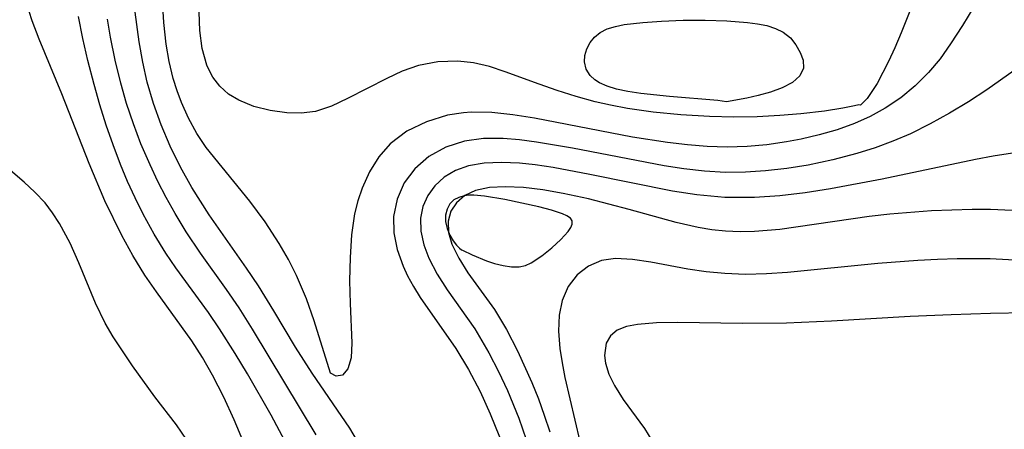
# Model space of a CAD drawing. Header units: metres. Extents: x 1073367 to 1082519, y 1569854 to 1574957.
# Tile 74 of 256: x 1074265 to 1074340, y 1573347 to 1573378. Entities that reach past the tile are written whole.
import ezdxf

# ---------------------------------------------------------------- set-up
doc = ezdxf.new("R2010")
doc.units = ezdxf.units.M
doc.layers.add('CGG_CurvaNivelLidar_v1', color=253, linetype='Continuous', lineweight=30)

msp = doc.modelspace()

# ---------------------------------------------------------------- linework, layer by layer
at = {"layer": 'CGG_CurvaNivelLidar_v1'}
for p, q in [((1074338.9358, 1573382.3073, 62.5), (1074336.3507, 1573378.028, 62.5)), ((1074265.9091, 1573378.3984, 64.5), (1074265.4665, 1573379.7985, 64.5)), ((1074275.8851, 1573378.258, 62.5), (1074275.7754, 1573379.9254, 62.5)), ((1074274.0085, 1573376.8073, 63), (1074273.7189, 1573379.0505, 63)), ((1074278.6058, 1573377.6583, 62), (1074278.5676, 1573379.0386, 62)), ((1074332.4096, 1573379.2422, 62), (1074331.7181, 1573377.4826, 62)), ((1074266.4434, 1573377.0068, 64.5), (1074265.9091, 1573378.3984, 64.5)), ((1074269.7555, 1573377.0602, 64), (1074269.4216, 1573378.7177, 64)), ((1074271.8423, 1573377.1645, 63.5), (1074271.6085, 1573378.5087, 63.5)), ((1074276.0688, 1573376.6134, 62.5), (1074275.8851, 1573378.258, 62.5)), ((1074310.7354, 1573378.1039, 61.5), (1074312.165, 1573378.2691, 61.5)), ((1074312.165, 1573378.2691, 61.5), (1074313.5584, 1573378.3767, 61.5)), ((1074313.5584, 1573378.3767, 61.5), (1074315.2009, 1573378.44, 61.5)), ((1074315.2009, 1573378.44, 61.5), (1074316.8616, 1573378.442, 61.5)), ((1074316.8616, 1573378.442, 61.5), (1074318.5104, 1573378.3932, 61.5)), ((1074318.5104, 1573378.3932, 61.5), (1074320.0772, 1573378.2765, 61.5)), ((1074320.0772, 1573378.2765, 61.5), (1074320.8265, 1573378.1752, 61.5)), ((1074320.8265, 1573378.1752, 61.5), (1074321.5392, 1573378.0296, 61.5)), ((1074278.7847, 1573376.3094, 62), (1074278.6058, 1573377.6583, 62)), ((1074308.4973, 1573377.1633, 61.5), (1074308.9253, 1573377.5138, 61.5)), ((1074308.9253, 1573377.5138, 61.5), (1074309.4615, 1573377.7821, 61.5)), ((1074309.4615, 1573377.7821, 61.5), (1074310.0717, 1573377.9713, 61.5)), ((1074310.0717, 1573377.9713, 61.5), (1074310.7354, 1573378.1039, 61.5)), ((1074321.5392, 1573378.0296, 61.5), (1074322.2002, 1573377.8226, 61.5)), ((1074322.2002, 1573377.8226, 61.5), (1074322.7886, 1573377.5317, 61.5)), ((1074322.7886, 1573377.5317, 61.5), (1074323.322, 1573377.1016, 61.5)), ((1074331.7181, 1573377.4826, 62), (1074331.2352, 1573376.3538, 62)), ((1074336.3507, 1573378.028, 62.5), (1074335.4591, 1573376.6505, 62.5)), ((1074268.1672, 1573372.8746, 64.5), (1074266.4434, 1573377.0068, 64.5)), ((1074270.1348, 1573375.4006, 64), (1074269.7555, 1573377.0602, 64)), ((1074272.1958, 1573375.4109, 63.5), (1074271.8423, 1573377.1645, 63.5)), ((1074274.2832, 1573375.2743, 63), (1074274.0085, 1573376.8073, 63)), ((1074307.9114, 1573376.2716, 61.5), (1074308.1586, 1573376.7411, 61.5)), ((1074308.1586, 1573376.7411, 61.5), (1074308.4973, 1573377.1633, 61.5)), ((1074323.322, 1573377.1016, 61.5), (1074323.7508, 1573376.5803, 61.5)), ((1074335.4591, 1573376.6505, 62.5), (1074334.655, 1573375.5246, 62.5)), ((1074276.2937, 1573375.3024, 62.5), (1074276.0688, 1573376.6134, 62.5)), ((1074279.1463, 1573375.0452, 62), (1074278.7847, 1573376.3094, 62)), ((1074307.765, 1573375.7768, 61.5), (1074307.9114, 1573376.2716, 61.5)), ((1074323.7508, 1573376.5803, 61.5), (1074324.0776, 1573376.005, 61.5)), ((1074324.0776, 1573376.005, 61.5), (1074324.2928, 1573375.4098, 61.5)), ((1074331.2352, 1573376.3538, 62), (1074330.7571, 1573375.3168, 62)), ((1074270.5998, 1573373.5668, 64), (1074270.1348, 1573375.4006, 64)), ((1074272.6149, 1573373.6728, 63.5), (1074272.1958, 1573375.4109, 63.5)), ((1074274.6302, 1573373.761, 63), (1074274.2832, 1573375.2743, 63)), ((1074276.5991, 1573374.0203, 62.5), (1074276.2937, 1573375.3024, 62.5)), ((1074296.6279, 1573375.2937, 62), (1074295.1563, 1573375.0065, 62)), ((1074298.1338, 1573375.3417, 62), (1074296.6279, 1573375.2937, 62)), ((1074299.339, 1573375.2073, 62), (1074298.1338, 1573375.3417, 62)), ((1074300.5317, 1573374.9346, 62), (1074299.339, 1573375.2073, 62)), ((1074307.7368, 1573375.2779, 61.5), (1074307.765, 1573375.7768, 61.5)), ((1074307.8667, 1573374.7425, 61.5), (1074307.7368, 1573375.2779, 61.5)), ((1074324.2928, 1573375.4098, 61.5), (1074324.309, 1573374.8021, 61.5)), ((1074330.7571, 1573375.3168, 62), (1074329.8875, 1573373.6562, 62)), ((1074334.655, 1573375.5246, 62.5), (1074333.786, 1573374.4704, 62.5)), ((1074279.3876, 1573374.5095, 62), (1074279.1463, 1573375.0452, 62)), ((1074279.5978, 1573374.1399, 62), (1074279.3876, 1573374.5095, 62)), ((1074293.9393, 1573374.5782, 62), (1074292.7608, 1573374.0396, 62)), ((1074295.1563, 1573375.0065, 62), (1074293.9393, 1573374.5782, 62)), ((1074301.7388, 1573374.5361, 62), (1074300.5317, 1573374.9346, 62)), ((1074304.2906, 1573373.587, 62), (1074301.7388, 1573374.5361, 62)), ((1074308.1601, 1573374.2617, 61.5), (1074307.8667, 1573374.7425, 61.5)), ((1074324.309, 1573374.8021, 61.5), (1074324.0361, 1573374.2191, 61.5)), ((1074333.786, 1573374.4704, 62.5), (1074332.783, 1573373.4666, 62.5)), ((1074340.2681, 1573374.6423, 63), (1074338.194, 1573373.1736, 63)), ((1074273.0633, 1573372.1247, 63.5), (1074272.6149, 1573373.6728, 63.5)), ((1074275.1067, 1573372.127, 63), (1074274.6302, 1573373.761, 63)), ((1074276.88, 1573373.1044, 62.5), (1074276.5991, 1573374.0203, 62.5)), ((1074280.1264, 1573373.4459, 62), (1074279.5978, 1573374.1399, 62)), ((1074292.7608, 1573374.0396, 62), (1074289.7815, 1573372.5218, 62)), ((1074308.5097, 1573373.9347, 61.5), (1074308.1601, 1573374.2617, 61.5)), ((1074308.8643, 1573373.7064, 61.5), (1074308.5097, 1573373.9347, 61.5)), ((1074309.4572, 1573373.4382, 61.5), (1074308.8643, 1573373.7064, 61.5)), ((1074323.4827, 1573373.7317, 61.5), (1074322.7157, 1573373.3252, 61.5)), ((1074324.0361, 1573374.2191, 61.5), (1074323.4827, 1573373.7317, 61.5)), ((1074329.8875, 1573373.6562, 62), (1074329.1408, 1573372.5195, 62)), ((1074271.0407, 1573372.0273, 64), (1074270.5998, 1573373.5668, 64)), ((1074277.2104, 1573372.2111, 62.5), (1074276.88, 1573373.1044, 62.5)), ((1074280.7889, 1573372.8527, 62), (1074280.1264, 1573373.4459, 62)), ((1074305.6723, 1573373.1149, 62), (1074304.2906, 1573373.587, 62)), ((1074307.0963, 1573372.671, 62), (1074305.6723, 1573373.1149, 62)), ((1074310.1513, 1573373.2247, 61.5), (1074309.4572, 1573373.4382, 61.5)), ((1074311.0157, 1573373.0445, 61.5), (1074310.1513, 1573373.2247, 61.5)), ((1074312.009, 1573372.8922, 61.5), (1074311.0157, 1573373.0445, 61.5)), ((1074321.8248, 1573372.9929, 61.5), (1074320.8971, 1573372.7286, 61.5)), ((1074322.7157, 1573373.3252, 61.5), (1074321.8248, 1573372.9929, 61.5)), ((1074332.783, 1573373.4666, 62.5), (1074331.6887, 1573372.5688, 62.5)), ((1074338.194, 1573373.1736, 63), (1074336.8023, 1573372.2681, 63)), ((1074270.2185, 1573367.6004, 64.5), (1074268.1672, 1573372.8746, 64.5)), ((1074277.7499, 1573371.0151, 62.5), (1074277.2104, 1573372.2111, 62.5)), ((1074281.5512, 1573372.3768, 62), (1074280.7889, 1573372.8527, 62)), ((1074282.7043, 1573371.9052, 62), (1074281.5512, 1573372.3768, 62)), ((1074289.7815, 1573372.5218, 62), (1074288.5689, 1573371.9406, 62)), ((1074308.5452, 1573372.2703, 62), (1074307.0963, 1573372.671, 62)), ((1074309.6987, 1573371.998, 62), (1074308.5452, 1573372.2703, 62)), ((1074314.1744, 1573372.6551, 61.5), (1074312.009, 1573372.8922, 61.5)), ((1074317.8216, 1573372.3658, 61.5), (1074314.1744, 1573372.6551, 61.5)), ((1074318.5, 1573372.2729, 61.5), (1074317.8216, 1573372.3658, 61.5)), ((1074320.0169, 1573372.5273, 61.5), (1074318.5, 1573372.2729, 61.5)), ((1074320.8971, 1573372.7286, 61.5), (1074320.0169, 1573372.5273, 61.5)), ((1074329.1408, 1573372.5195, 62), (1074328.6353, 1573372.0179, 62)), ((1074331.6887, 1573372.5688, 62.5), (1074330.5115, 1573371.7807, 62.5)), ((1074336.8023, 1573372.2681, 63), (1074335.3778, 1573371.4017, 63)), ((1074271.5243, 1573370.498, 64), (1074271.0407, 1573372.0273, 64)), ((1074273.5768, 1573370.597, 63.5), (1074273.0633, 1573372.1247, 63.5)), ((1074275.6801, 1573370.5265, 63), (1074275.1067, 1573372.127, 63)), ((1074283.9355, 1573371.6038, 62), (1074282.7043, 1573371.9052, 62)), ((1074285.1896, 1573371.4414, 62), (1074283.9355, 1573371.6038, 62)), ((1074286.294, 1573371.4092, 62), (1074285.1896, 1573371.4414, 62)), ((1074287.3654, 1573371.5373, 62), (1074286.294, 1573371.4092, 62)), ((1074288.5689, 1573371.9406, 62), (1074287.3654, 1573371.5373, 62)), ((1074298.5856, 1573371.4356, 62.5), (1074297.3716, 1573371.242, 62.5)), ((1074299.1532, 1573371.4761, 62.5), (1074298.5856, 1573371.4356, 62.5)), ((1074300.7108, 1573371.4549, 62.5), (1074299.1532, 1573371.4761, 62.5)), ((1074302.3114, 1573371.2898, 62.5), (1074300.7108, 1573371.4549, 62.5)), ((1074310.9837, 1573371.7568, 62), (1074309.6987, 1573371.998, 62)), ((1074312.9423, 1573371.4825, 62), (1074310.9837, 1573371.7568, 62)), ((1074315.0394, 1573371.2815, 62), (1074312.9423, 1573371.4825, 62)), ((1074325.9015, 1573371.5624, 62), (1074324.1228, 1573371.3511, 62)), ((1074327.2887, 1573371.7752, 62), (1074325.9015, 1573371.5624, 62)), ((1074328.188, 1573371.9484, 62), (1074327.2887, 1573371.7752, 62)), ((1074328.5, 1573372.0443, 62), (1074328.188, 1573371.9484, 62)), ((1074328.6353, 1573372.0179, 62), (1074328.5, 1573372.0443, 62)), ((1074330.5115, 1573371.7807, 62.5), (1074329.369, 1573371.1605, 62.5)), ((1074278.38, 1573369.8743, 62.5), (1074277.7499, 1573371.0151, 62.5)), ((1074295.7649, 1573370.7592, 62.5), (1074294.2944, 1573370.0407, 62.5)), ((1074297.3716, 1573371.242, 62.5), (1074295.7649, 1573370.7592, 62.5)), ((1074303.9444, 1573371.0291, 62.5), (1074302.3114, 1573371.2898, 62.5)), ((1074311.3677, 1573369.5977, 62.5), (1074303.9444, 1573371.0291, 62.5)), ((1074317.2025, 1573371.1554, 62), (1074315.0394, 1573371.2815, 62)), ((1074319.0324, 1573371.11, 62), (1074317.2025, 1573371.1554, 62)), ((1074320.8165, 1573371.129, 62), (1074319.0324, 1573371.11, 62)), ((1074322.5365, 1573371.2156, 62), (1074320.8165, 1573371.129, 62)), ((1074324.1228, 1573371.3511, 62), (1074322.5365, 1573371.2156, 62)), ((1074329.369, 1573371.1605, 62.5), (1074328.1728, 1573370.6288, 62.5)), ((1074335.3778, 1573371.4017, 63), (1074333.9182, 1573370.5896, 63)), ((1074272.0422, 1573368.9981, 64), (1074271.5243, 1573370.498, 64)), ((1074274.1528, 1573369.0924, 63.5), (1074273.5768, 1573370.597, 63.5)), ((1074276.3739, 1573368.901, 63), (1074275.6801, 1573370.5265, 63)), ((1074294.2944, 1573370.0407, 62.5), (1074293.0189, 1573369.0752, 62.5)), ((1074326.861, 1573370.1542, 62.5), (1074325.5105, 1573369.759, 62.5)), ((1074328.1728, 1573370.6288, 62.5), (1074326.861, 1573370.1542, 62.5)), ((1074333.9182, 1573370.5896, 63), (1074332.4186, 1573369.8507, 63)), ((1074279.0986, 1573368.7967, 62.5), (1074278.38, 1573369.8743, 62.5)), ((1074298.6578, 1573369.2965, 63), (1074297.2309, 1573368.8345, 63)), ((1074300.0774, 1573369.4824, 63), (1074298.6578, 1573369.2965, 63)), ((1074301.5771, 1573369.4821, 63), (1074300.0774, 1573369.4824, 63)), ((1074302.823, 1573369.3812, 63), (1074301.5771, 1573369.4821, 63)), ((1074304.0986, 1573369.2159, 63), (1074302.823, 1573369.3812, 63)), ((1074306.8325, 1573368.745, 63), (1074304.0986, 1573369.2159, 63)), ((1074314.0176, 1573369.1936, 62.5), (1074311.3677, 1573369.5977, 62.5)), ((1074315.5267, 1573369.0155, 62.5), (1074314.0176, 1573369.1936, 62.5)), ((1074323.0353, 1573369.2309, 62.5), (1074321.5481, 1573369.0202, 62.5)), ((1074324.1298, 1573369.4358, 62.5), (1074323.0353, 1573369.2309, 62.5)), ((1074325.5105, 1573369.759, 62.5), (1074324.1298, 1573369.4358, 62.5)), ((1074331.0941, 1573369.2882, 63), (1074329.7407, 1573368.7905, 63)), ((1074332.4186, 1573369.8507, 63), (1074331.0941, 1573369.2882, 63)), ((1074272.6057, 1573367.5158, 64), (1074272.0422, 1573368.9981, 64)), ((1074274.8469, 1573367.4878, 63.5), (1074274.1528, 1573369.0924, 63.5)), ((1074277.154, 1573367.3153, 63), (1074276.3739, 1573368.901, 63)), ((1074282.4062, 1573364.737, 62.5), (1074279.0986, 1573368.7967, 62.5)), ((1074293.0189, 1573369.0752, 62.5), (1074292.1609, 1573368.0891, 62.5)), ((1074297.2309, 1573368.8345, 63), (1074295.9609, 1573368.1261, 63)), ((1074313.7668, 1573367.427, 63), (1074306.8325, 1573368.745, 63)), ((1074317.0322, 1573368.8918, 62.5), (1074315.5267, 1573369.0155, 62.5)), ((1074318.5323, 1573368.8432, 62.5), (1074317.0322, 1573368.8918, 62.5)), ((1074320.0457, 1573368.8878, 62.5), (1074318.5323, 1573368.8432, 62.5)), ((1074321.5481, 1573369.0202, 62.5), (1074320.0457, 1573368.8878, 62.5)), ((1074329.7407, 1573368.7905, 63), (1074328.3633, 1573368.354, 63)), ((1074292.1609, 1573368.0891, 62.5), (1074291.4601, 1573366.9587, 62.5)), ((1074295.9609, 1573368.1261, 63), (1074294.8892, 1573367.2006, 63)), ((1074326.5314, 1573367.8716, 63), (1074324.6746, 1573367.482, 63)), ((1074328.3633, 1573368.354, 63), (1074326.5314, 1573367.8716, 63)), ((1074337.3361, 1573367.902, 63.5), (1074330.2695, 1573366.4013, 63.5)), ((1074338.6741, 1573368.1586, 63.5), (1074337.3361, 1573367.902, 63.5)), ((1074340.1354, 1573368.3808, 63.5), (1074338.6741, 1573368.1586, 63.5)), ((1074265.3141, 1573366.1883, 65), (1074263.5684, 1573367.6659, 65)), ((1074271.4211, 1573364.7715, 64.5), (1074270.2185, 1573367.6004, 64.5)), ((1074273.139, 1573366.246, 64), (1074272.6057, 1573367.5158, 64)), ((1074275.4377, 1573366.2451, 63.5), (1074274.8469, 1573367.4878, 63.5)), ((1074278.0104, 1573365.7704, 63), (1074277.154, 1573367.3153, 63)), ((1074291.4601, 1573366.9587, 62.5), (1074290.8985, 1573365.721, 62.5)), ((1074294.8892, 1573367.2006, 63), (1074294.0884, 1573366.1236, 63)), ((1074297.9667, 1573367.0604, 63.5), (1074297.1095, 1573366.5535, 63.5)), ((1074298.9427, 1573367.4181, 63.5), (1074297.9667, 1573367.0604, 63.5)), ((1074300.144, 1573367.6304, 63.5), (1074298.9427, 1573367.4181, 63.5)), ((1074301.4413, 1573367.6815, 63.5), (1074300.144, 1573367.6304, 63.5)), ((1074302.8115, 1573367.6115, 63.5), (1074301.4413, 1573367.6815, 63.5)), ((1074303.9939, 1573367.4845, 63.5), (1074302.8115, 1573367.6115, 63.5)), ((1074305.3523, 1573367.2856, 63.5), (1074303.9939, 1573367.4845, 63.5)), ((1074308.1414, 1573366.7726, 63.5), (1074305.3523, 1573367.2856, 63.5)), ((1074315.2534, 1573367.1985, 63), (1074313.7668, 1573367.427, 63)), ((1074316.8288, 1573367.0194, 63), (1074315.2534, 1573367.1985, 63)), ((1074318.4034, 1573366.9269, 63), (1074316.8288, 1573367.0194, 63)), ((1074321.4371, 1573367.0322, 63), (1074319.9223, 1573366.9358, 63)), ((1074323.0607, 1573367.2196, 63), (1074321.4371, 1573367.0322, 63)), ((1074324.6746, 1573367.482, 63), (1074323.0607, 1573367.2196, 63)), ((1074273.7122, 1573364.9954, 64), (1074273.139, 1573366.246, 64)), ((1074276.0657, 1573365.0225, 63.5), (1074275.4377, 1573366.2451, 63.5)), ((1074297.1095, 1573366.5535, 63.5), (1074296.3946, 1573365.9117, 63.5)), ((1074314.4115, 1573365.507, 63.5), (1074308.1414, 1573366.7726, 63.5)), ((1074319.9223, 1573366.9358, 63), (1074318.4034, 1573366.9269, 63)), ((1074330.2695, 1573366.4013, 63.5), (1074326.3705, 1573365.6725, 63.5)), ((1074266.1259, 1573365.4348, 65), (1074265.3141, 1573366.1883, 65)), ((1074279.3059, 1573363.7171, 63), (1074278.0104, 1573365.7704, 63)), ((1074290.8985, 1573365.721, 62.5), (1074290.5751, 1573364.7751, 62.5)), ((1074294.0884, 1573366.1236, 63), (1074293.5389, 1573364.9091, 63)), ((1074296.3946, 1573365.9117, 63.5), (1074295.8636, 1573365.1766, 63.5)), ((1074299.4734, 1573365.5483, 64), (1074298.6698, 1573365.1671, 64)), ((1074300.5347, 1573365.7791, 64), (1074299.4734, 1573365.5483, 64)), ((1074301.7342, 1573365.8427, 64), (1074300.5347, 1573365.7791, 64)), ((1074303.1191, 1573365.7723, 64), (1074301.7342, 1573365.8427, 64)), ((1074304.5885, 1573365.5923, 64), (1074303.1191, 1573365.7723, 64)), ((1074306.1159, 1573365.3267, 64), (1074304.5885, 1573365.5923, 64)), ((1074316.2345, 1573365.2213, 63.5), (1074314.4115, 1573365.507, 63.5)), ((1074326.3705, 1573365.6725, 63.5), (1074324.4509, 1573365.3806, 63.5)), ((1074266.8853, 1573364.6121, 65), (1074266.1259, 1573365.4348, 65)), ((1074272.705, 1573362.148, 64.5), (1074271.4211, 1573364.7715, 64.5)), ((1074274.324, 1573363.7657, 64), (1074273.7122, 1573364.9954, 64)), ((1074276.7318, 1573363.8226, 63.5), (1074276.0657, 1573365.0225, 63.5)), ((1074283.5465, 1573363.1797, 62.5), (1074282.4062, 1573364.737, 62.5)), ((1074290.5751, 1573364.7751, 62.5), (1074290.3281, 1573363.7811, 62.5)), ((1074293.5389, 1573364.9091, 63), (1074293.2713, 1573363.5988, 63)), ((1074295.8636, 1573365.1766, 63.5), (1074295.5013, 1573364.3501, 63.5)), ((1074297.8483, 1573364.8385, 64.5), (1074297.5414, 1573364.5409, 64.5)), ((1074298.2172, 1573365.029, 64.5), (1074297.8483, 1573364.8385, 64.5)), ((1074298.6698, 1573365.1671, 64), (1074298.04, 1573364.6308, 64)), ((1074298.6245, 1573365.1495, 64.5), (1074298.2172, 1573365.029, 64.5)), ((1074298.9875, 1573365.1945, 64.5), (1074298.6245, 1573365.1495, 64.5)), ((1074299.3668, 1573365.1988, 64.5), (1074298.9875, 1573365.1945, 64.5)), ((1074300.1592, 1573365.1281, 64.5), (1074299.3668, 1573365.1988, 64.5)), ((1074301.6942, 1573364.8675, 64.5), (1074300.1592, 1573365.1281, 64.5)), ((1074304.2697, 1573364.3191, 64.5), (1074301.6942, 1573364.8675, 64.5)), ((1074308.0419, 1573364.9105, 64), (1074306.1159, 1573365.3267, 64)), ((1074311.1282, 1573364.1175, 64), (1074308.0419, 1573364.9105, 64)), ((1074318.3721, 1573365.0226, 63.5), (1074316.2345, 1573365.2213, 63.5)), ((1074320.6001, 1573365.0197, 63.5), (1074318.3721, 1573365.0226, 63.5)), ((1074322.5266, 1573365.1543, 63.5), (1074320.6001, 1573365.0197, 63.5)), ((1074324.4509, 1573365.3806, 63.5), (1074322.5266, 1573365.1543, 63.5)), ((1074267.4596, 1573363.8596, 65), (1074266.8853, 1573364.6121, 65)), ((1074295.5013, 1573364.3501, 63.5), (1074295.323, 1573363.4546, 63.5)), ((1074297.332, 1573364.1537, 64.5), (1074297.2215, 1573363.6966, 64.5)), ((1074297.5414, 1573364.5409, 64.5), (1074297.332, 1573364.1537, 64.5)), ((1074297.6267, 1573363.9841, 64), (1074297.4233, 1573363.2389, 64)), ((1074298.04, 1573364.6308, 64), (1074297.6267, 1573363.9841, 64)), ((1074305.2322, 1573364.0757, 64.5), (1074304.2697, 1573364.3191, 64.5)), ((1074306.0722, 1573363.8007, 64.5), (1074305.2322, 1573364.0757, 64.5)), ((1074314.6793, 1573363.141, 64), (1074311.1282, 1573364.1175, 64)), ((1074334.002, 1573364.0176, 64), (1074330.8609, 1573363.7656, 64)), ((1074337.0982, 1573364.128, 64), (1074334.002, 1573364.0176, 64)), ((1074338.4741, 1573364.1222, 64), (1074337.0982, 1573364.128, 64)), ((1074340.1126, 1573364.0323, 64), (1074338.4741, 1573364.1222, 64)), ((1074267.9836, 1573363.0531, 65), (1074267.4596, 1573363.8596, 65)), ((1074275.146, 1573362.2613, 64), (1074274.324, 1573363.7657, 64)), ((1074277.5827, 1573362.4232, 63.5), (1074276.7318, 1573363.8226, 63.5)), ((1074282.1439, 1573359.688, 63), (1074279.3059, 1573363.7171, 63)), ((1074290.3281, 1573363.7811, 62.5), (1074290.1029, 1573362.2092, 62.5)), ((1074293.2713, 1573363.5988, 63), (1074293.2977, 1573362.3547, 63)), ((1074295.323, 1573363.4546, 63.5), (1074295.3463, 1573362.4681, 63.5)), ((1074297.2215, 1573363.6966, 64.5), (1074297.2195, 1573363.2006, 64.5)), ((1074297.4233, 1573363.2389, 64), (1074297.4477, 1573362.3873, 64)), ((1074306.4106, 1573363.6419, 64.5), (1074306.0722, 1573363.8007, 64.5)), ((1074306.6649, 1573363.4613, 64.5), (1074306.4106, 1573363.6419, 64.5)), ((1074306.8038, 1573363.2504, 64.5), (1074306.6649, 1573363.4613, 64.5)), ((1074306.8033, 1573363.0109, 64.5), (1074306.8038, 1573363.2504, 64.5)), ((1074329.2874, 1573363.5851, 64), (1074322.5372, 1573362.5999, 64)), ((1074330.8609, 1573363.7656, 64), (1074329.2874, 1573363.5851, 64)), ((1074268.7812, 1573361.5759, 65), (1074267.9836, 1573363.0531, 65)), ((1074284.6235, 1573361.5331, 62.5), (1074283.5465, 1573363.1797, 62.5)), ((1074297.2195, 1573363.2006, 64.5), (1074297.3331, 1573362.6747, 64.5)), ((1074297.3331, 1573362.6747, 64.5), (1074297.5371, 1573362.1751, 64.5)), ((1074306.4978, 1573362.4541, 64.5), (1074306.6919, 1573362.7429, 64.5)), ((1074306.6919, 1573362.7429, 64.5), (1074306.8033, 1573363.0109, 64.5)), ((1074316.3549, 1573362.7584, 64), (1074314.6793, 1573363.141, 64)), ((1074317.3778, 1573362.5882, 64), (1074316.3549, 1573362.7584, 64)), ((1074318.406, 1573362.4762, 64), (1074317.3778, 1573362.5882, 64)), ((1074319.512, 1573362.4261, 64), (1074318.406, 1573362.4762, 64)), ((1074322.5372, 1573362.5999, 64), (1074320.6207, 1573362.4427, 64)), ((1074273.5462, 1573360.6264, 64.5), (1074272.705, 1573362.148, 64.5)), ((1074276.0395, 1573360.8028, 64), (1074275.146, 1573362.2613, 64)), ((1074278.6637, 1573360.823, 63.5), (1074277.5827, 1573362.4232, 63.5)), ((1074290.1029, 1573362.2092, 62.5), (1074289.9844, 1573360.4797, 62.5)), ((1074293.2977, 1573362.3547, 63), (1074293.5501, 1573361.0868, 63)), ((1074295.3463, 1573362.4681, 63.5), (1074295.5623, 1573361.4504, 63.5)), ((1074297.4477, 1573362.3873, 64), (1074297.691, 1573361.4909, 64)), ((1074297.5371, 1573362.1751, 64.5), (1074297.7966, 1573361.7352, 64.5)), ((1074297.7966, 1573361.7352, 64.5), (1074298.0383, 1573361.4222, 64.5)), ((1074305.2566, 1573361.2088, 64.5), (1074305.9434, 1573361.8393, 64.5)), ((1074305.9434, 1573361.8393, 64.5), (1074306.4978, 1573362.4541, 64.5)), ((1074320.6207, 1573362.4427, 64), (1074319.512, 1573362.4261, 64)), ((1074269.4422, 1573360.0875, 65), (1074268.7812, 1573361.5759, 65)), ((1074285.3203, 1573360.328, 62.5), (1074284.6235, 1573361.5331, 62.5)), ((1074293.5501, 1573361.0868, 63), (1074293.993, 1573359.8197, 63)), ((1074295.5623, 1573361.4504, 63.5), (1074295.9469, 1573360.4221, 63.5)), ((1074297.691, 1573361.4909, 64), (1074298.2089, 1573360.4217, 64)), ((1074298.0383, 1573361.4222, 64.5), (1074298.259, 1573361.1906, 64.5)), ((1074298.259, 1573361.1906, 64.5), (1074298.424, 1573361.054, 64.5)), ((1074298.424, 1573361.054, 64.5), (1074298.5, 1573361.0299, 64.5)), ((1074298.5, 1573361.0299, 64.5), (1074299.2274, 1573360.6861, 64.5)), ((1074304.4998, 1573360.6041, 64.5), (1074305.2566, 1573361.2088, 64.5)), ((1074274.4561, 1573359.1519, 64.5), (1074273.5462, 1573360.6264, 64.5)), ((1074276.7967, 1573359.692, 64), (1074276.0395, 1573360.8028, 64)), ((1074280.622, 1573358.0641, 63.5), (1074278.6637, 1573360.823, 63.5)), ((1074285.9388, 1573359.1132, 62.5), (1074285.3203, 1573360.328, 62.5)), ((1074289.9844, 1573360.4797, 62.5), (1074289.9508, 1573358.7147, 62.5)), ((1074295.9469, 1573360.4221, 63.5), (1074296.5769, 1573359.2299, 63.5)), ((1074298.2089, 1573360.4217, 64), (1074298.9102, 1573359.3322, 64)), ((1074299.2274, 1573360.6861, 64.5), (1074300.3071, 1573360.244, 64.5)), ((1074300.3071, 1573360.244, 64.5), (1074300.9328, 1573360.035, 64.5)), ((1074303.7001, 1573360.0847, 64.5), (1074304.4998, 1573360.6041, 64.5)), ((1074309.0303, 1573360.2618, 64.5), (1074308.0307, 1573359.837, 64.5)), ((1074310.0869, 1573360.4061, 64.5), (1074309.0303, 1573360.2618, 64.5)), ((1074311.3704, 1573360.3391, 64.5), (1074310.0869, 1573360.4061, 64.5)), ((1074312.7482, 1573360.1229, 64.5), (1074311.3704, 1573360.3391, 64.5)), ((1074332.9649, 1573360.257, 64.5), (1074329.9455, 1573360.0295, 64.5)), ((1074334.4671, 1573360.3339, 64.5), (1074332.9649, 1573360.257, 64.5)), ((1074335.966, 1573360.3807, 64.5), (1074334.4671, 1573360.3339, 64.5)), ((1074338.4611, 1573360.377, 64.5), (1074335.966, 1573360.3807, 64.5)), ((1074342.9008, 1573360.1522, 64.5), (1074338.4611, 1573360.377, 64.5)), ((1074270.7068, 1573357.0242, 65), (1074269.4422, 1573360.0875, 65)), ((1074279.2592, 1573356.3185, 64), (1074276.7967, 1573359.692, 64)), ((1074283.0553, 1573358.3303, 63), (1074282.1439, 1573359.688, 63)), ((1074293.993, 1573359.8197, 63), (1074294.3211, 1573359.1091, 63)), ((1074300.9328, 1573360.035, 64.5), (1074301.5753, 1573359.8689, 64.5)), ((1074301.5753, 1573359.8689, 64.5), (1074302.204, 1573359.7731, 64.5)), ((1074302.204, 1573359.7731, 64.5), (1074302.7879, 1573359.7758, 64.5)), ((1074302.7879, 1573359.7758, 64.5), (1074303.2799, 1573359.8882, 64.5)), ((1074303.2799, 1573359.8882, 64.5), (1074303.7001, 1573360.0847, 64.5)), ((1074308.0307, 1573359.837, 64.5), (1074307.18, 1573359.1641, 64.5)), ((1074315.5522, 1573359.6031, 64.5), (1074312.7482, 1573360.1229, 64.5)), ((1074316.9424, 1573359.4015, 64.5), (1074315.5522, 1573359.6031, 64.5)), ((1074329.9455, 1573360.0295, 64.5), (1074323.1112, 1573359.3379, 64.5)), ((1074275.3227, 1573357.8915, 64.5), (1074274.4561, 1573359.1519, 64.5)), ((1074286.6874, 1573357.3563, 62.5), (1074285.9388, 1573359.1132, 62.5)), ((1074294.3211, 1573359.1091, 63), (1074294.7783, 1573358.2852, 63)), ((1074296.5769, 1573359.2299, 63.5), (1074297.3452, 1573358.0394, 63.5)), ((1074298.9102, 1573359.3322, 64), (1074300.9166, 1573356.5391, 64)), ((1074307.18, 1573359.1641, 64.5), (1074306.5035, 1573358.2863, 64.5)), ((1074318.3692, 1573359.264, 64.5), (1074316.9424, 1573359.4015, 64.5)), ((1074319.9289, 1573359.2096, 64.5), (1074318.3692, 1573359.264, 64.5)), ((1074321.5122, 1573359.2401, 64.5), (1074319.9289, 1573359.2096, 64.5)), ((1074323.1112, 1573359.3379, 64.5), (1074321.5122, 1573359.2401, 64.5)), ((1074281.5744, 1573356.666, 63.5), (1074280.622, 1573358.0641, 63.5)), ((1074284.2122, 1573356.4593, 63), (1074283.0553, 1573358.3303, 63)), ((1074289.9508, 1573358.7147, 62.5), (1074289.9818, 1573357.0077, 62.5)), ((1074294.7783, 1573358.2852, 63), (1074295.2952, 1573357.4705, 63)), ((1074297.3452, 1573358.0394, 63.5), (1074299.4205, 1573355.077, 63.5)), ((1074306.5035, 1573358.2863, 64.5), (1074306.0372, 1573357.235, 64.5)), ((1074278.0059, 1573354.1753, 64.5), (1074275.3227, 1573357.8915, 64.5)), ((1074287.2741, 1573355.7018, 62.5), (1074286.6874, 1573357.3563, 62.5)), ((1074295.2952, 1573357.4705, 63), (1074297.9865, 1573353.6053, 63)), ((1074271.4387, 1573355.5233, 65), (1074270.7068, 1573357.0242, 65)), ((1074282.5857, 1573355.067, 63.5), (1074281.5744, 1573356.666, 63.5)), ((1074289.9818, 1573357.0077, 62.5), (1074290.1223, 1573354.0393, 62.5)), ((1074300.9166, 1573356.5391, 64), (1074301.8242, 1573355.0336, 64)), ((1074306.0372, 1573357.235, 64.5), (1074305.818, 1573356.1192, 64.5)), ((1074280.1042, 1573355.0994, 64), (1074279.2592, 1573356.3185, 64)), ((1074285.8606, 1573353.6979, 63), (1074284.2122, 1573356.4593, 63)), ((1074305.818, 1573356.1192, 64.5), (1074305.7771, 1573354.9025, 64.5)), ((1074332.396, 1573356.0081, 65), (1074326.4351, 1573355.6549, 65)), ((1074335.4999, 1573356.1573, 65), (1074332.396, 1573356.0081, 65)), ((1074338.4776, 1573356.2493, 65), (1074335.4999, 1573356.1573, 65)), ((1074342.676, 1573356.3274, 65), (1074338.4776, 1573356.2493, 65)), ((1074272.0412, 1573354.491, 65), (1074271.4387, 1573355.5233, 65)), ((1074281.2937, 1573353.2294, 64), (1074280.1042, 1573355.0994, 64)), ((1074287.413, 1573347.0723, 63.5), (1074282.5857, 1573355.067, 63.5)), ((1074288.5, 1573351.7385, 62.5), (1074287.2741, 1573355.7018, 62.5)), ((1074299.4205, 1573355.077, 63.5), (1074300.4999, 1573353.2664, 63.5)), ((1074301.8242, 1573355.0336, 64), (1074302.6637, 1573353.4225, 64)), ((1074310.904, 1573355.2548, 65), (1074310.2079, 1573354.9754, 65)), ((1074311.7464, 1573355.4187, 65), (1074310.904, 1573355.2548, 65)), ((1074313.1768, 1573355.5338, 65), (1074311.7464, 1573355.4187, 65)), ((1074314.794, 1573355.5565, 65), (1074313.1768, 1573355.5338, 65)), ((1074319.7072, 1573355.4796, 65), (1074314.794, 1573355.5565, 65)), ((1074323.0379, 1573355.5222, 65), (1074319.7072, 1573355.4796, 65)), ((1074326.4351, 1573355.6549, 65), (1074323.0379, 1573355.5222, 65)), ((1074273.5035, 1573352.2811, 65), (1074272.0412, 1573354.491, 65)), ((1074305.7771, 1573354.9025, 64.5), (1074305.8766, 1573353.6116, 64.5)), ((1074309.6977, 1573354.5589, 65), (1074309.3704, 1573354.011, 65)), ((1074310.2079, 1573354.9754, 65), (1074309.6977, 1573354.5589, 65)), ((1074278.8049, 1573352.9279, 64.5), (1074278.0059, 1573354.1753, 64.5)), ((1074287.1025, 1573351.7232, 63), (1074285.8606, 1573353.6979, 63)), ((1074290.1223, 1573354.0393, 62.5), (1074290.0675, 1573352.9026, 62.5)), ((1074297.9865, 1573353.6053, 63), (1074298.9563, 1573352.0006, 63)), ((1074305.8766, 1573353.6116, 64.5), (1074306.0382, 1573352.524, 64.5)), ((1074309.3704, 1573354.011, 65), (1074309.2437, 1573353.0692, 65)), ((1074279.5696, 1573351.5899, 64.5), (1074278.8049, 1573352.9279, 64.5)), ((1074282.218, 1573351.6797, 64), (1074281.2937, 1573353.2294, 64)), ((1074290.0675, 1573352.9026, 62.5), (1074289.81, 1573352.0575, 62.5)), ((1074300.4999, 1573353.2664, 63.5), (1074301.2288, 1573351.8693, 63.5)), ((1074302.6637, 1573353.4225, 64), (1074303.7469, 1573351.0354, 64)), ((1074309.2437, 1573353.0692, 65), (1074309.3215, 1573352.5002, 65)), ((1074275.2078, 1573349.9371, 65), (1074273.5035, 1573352.2811, 65)), ((1074289.81, 1573352.0575, 62.5), (1074289.4022, 1573351.5859, 62.5)), ((1074306.0382, 1573352.524, 64.5), (1074306.2526, 1573351.4095, 64.5)), ((1074309.3215, 1573352.5002, 65), (1074309.5808, 1573351.6581, 65)), ((1074280.4237, 1573349.9056, 64.5), (1074279.5696, 1573351.5899, 64.5)), ((1074284.0003, 1573348.5508, 64), (1074282.218, 1573351.6797, 64)), ((1074289.962, 1573347.5617, 63), (1074287.1025, 1573351.7232, 63)), ((1074288.9344, 1573351.5013, 62.5), (1074288.5, 1573351.7385, 62.5)), ((1074289.4022, 1573351.5859, 62.5), (1074288.9344, 1573351.5013, 62.5)), ((1074298.9563, 1573352.0006, 63), (1074299.8232, 1573350.3579, 63)), ((1074301.2288, 1573351.8693, 63.5), (1074301.9064, 1573350.4269, 63.5)), ((1074306.2526, 1573351.4095, 64.5), (1074307.3904, 1573346.5536, 64.5)), ((1074309.5808, 1573351.6581, 65), (1074309.9974, 1573350.7922, 65)), ((1074303.7469, 1573351.0354, 64), (1074304.2409, 1573349.802, 64)), ((1074309.9974, 1573350.7922, 65), (1074310.6699, 1573349.7513, 65)), ((1074276.8404, 1573347.8134, 65), (1074275.2078, 1573349.9371, 65)), ((1074281.2073, 1573348.1905, 64.5), (1074280.4237, 1573349.9056, 64.5)), ((1074299.8232, 1573350.3579, 63), (1074300.6041, 1573348.6594, 63)), ((1074301.9064, 1573350.4269, 63.5), (1074302.7696, 1573348.3216, 63.5)), ((1074304.2409, 1573349.802, 64), (1074304.6921, 1573348.5626, 64)), ((1074310.6699, 1573349.7513, 65), (1074312.2706, 1573347.5462, 65)), ((1074285.4833, 1573345.8037, 64), (1074284.0003, 1573348.5508, 64)), ((1074300.6041, 1573348.6594, 63), (1074301.2884, 1573346.9146, 63)), ((1074302.7696, 1573348.3216, 63.5), (1074303.3228, 1573346.7261, 63.5)), ((1074304.6921, 1573348.5626, 64), (1074305.1026, 1573347.3057, 64)), ((1074277.5864, 1573346.7184, 65), (1074276.8404, 1573347.8134, 65)), ((1074281.9394, 1573346.4631, 64.5), (1074281.2073, 1573348.1905, 64.5)), ((1074290.8734, 1573346.0273, 63), (1074289.962, 1573347.5617, 63)), ((1074312.2706, 1573347.5462, 65), (1074313.1135, 1573346.1862, 65))]:
    msp.add_line(p, q, dxfattribs=at)

doc.saveas('drawing.dxf')
